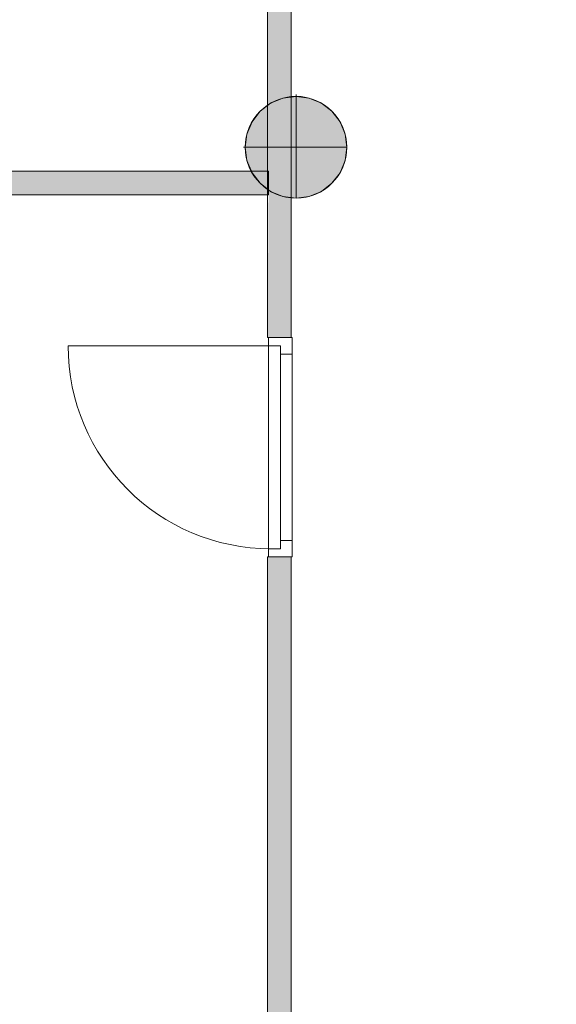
# Model space of a CAD drawing. Header units: inches. Extents: x 15 to 546804, y -66 to 267312.
# Tile 55 of 256: x 441232 to 443506, y 29207 to 33376. Entities that reach past the tile are written whole.
import ezdxf

# ---------------------------------------------------------------- set-up
doc = ezdxf.new("R2010")
doc.units = ezdxf.units.IN
doc.header["$MEASUREMENT"] = 0

msp = doc.modelspace()

# ---------------------------------------------------------------- hatches: boundary and pattern name
at = {"lineweight": 20}
h = msp.add_hatch(color=7, dxfattribs=at)
h.dxf.hatch_style = 1
h.paths.add_polyline_path([(442382.4, 32621.4, -0.119631), (442286.4, 32654.6), (442286.4, 32634.6), (442282.4, 32030), (442382.4, 32030)])
h.paths.add_polyline_path([(442382.4, 33606.5), (442282.4, 33606.5), (442282.4, 33014.5, -0.125206), (442382.4, 33050.3)])
h = msp.add_hatch(color=7, dxfattribs=at)
h.dxf.hatch_style = 1
h.paths.add_polyline_path([(442618.3, 32835.9, 1), (442187.4, 32835.9, 1)])
h = msp.add_hatch(color=7, dxfattribs=at)
h.dxf.hatch_style = 1
h.paths.add_polyline_path([(442212.7, 32734.6), (436563.1, 32734.6, -0.181103), (436449.8, 32634.6), (442282.4, 32634.6), (442282.4, 32657.2, -0.122698)])
h = msp.add_hatch(color=7, dxfattribs=at)
h.dxf.hatch_style = 1
h.paths.add_polyline_path([(442382.5, 31101), (442282.5, 31101), (442282.5, 28922.8), (442382.5, 28922.8)])
h.paths.add_polyline_path([(444880.6, 30694.1), (444780.6, 30694.1), (444780.6, 28922.8), (444880.6, 28922.8)])

# ---------------------------------------------------------------- linework, layer by layer
at = {"color": 7, "lineweight": 20}
for p, q in [((442282.4, 33606.5, 600), (442282.4, 32030, 600)), ((442282.4, 33606.5, 3300), (442282.4, 32030, 3300)), ((442382.4, 32030, 600), (442382.4, 33606.5, 600)), ((442382.4, 32030, 3300), (442382.4, 33606.5, 3300)), ((442295.1, 33022.4, 0), (442295.1, 33022.4, 7000)), ((442347.1, 33044, 0), (442347.1, 33044, 7000)), ((442402.8, 33058.9, 0), (442402.8, 33051.3, 0)), ((442402.8, 33051.3, 0), (442402.8, 33051.3, 7000)), ((442402.8, 33051.3, 0), (442402.8, 32620.4, 0)), ((442458.6, 33044, 0), (442458.6, 33044, 7000)), ((442510.6, 33022.4, 0), (442510.6, 33022.4, 7000)), ((442250.5, 32988.2, 0), (442250.5, 32988.2, 7000)), ((442555.2, 32988.2, 0), (442555.2, 32988.2, 7000)), ((442216.3, 32943.6, 0), (442216.3, 32943.6, 7000)), ((442589.4, 32943.6, 0), (442589.4, 32943.6, 7000)), ((442194.8, 32891.6, 0), (442194.8, 32891.6, 7000)), ((442610.9, 32891.6, 0), (442610.9, 32891.6, 7000)), ((442179.8, 32835.9, 0), (442187.4, 32835.9, 0)), ((442187.4, 32835.9, 0), (442187.4, 32835.9, 7000)), ((442187.4, 32835.9, 0), (442618.3, 32835.9, 0)), ((442618.3, 32835.9, 0), (442618.3, 32835.9, 7000)), ((442194.8, 32780.1, 0), (442194.8, 32780.1, 7000)), ((442610.9, 32780.1, 0), (442610.9, 32780.1, 7000)), ((436336.4, 32734.6, 600), (442286.4, 32734.6, 600)), ((436336.4, 32734.6, 3300), (442286.4, 32734.6, 3300)), ((442216.3, 32728.2, 0), (442216.3, 32728.2, 7000)), ((442286.4, 32734.6, 600), (442286.4, 32634.6, 600)), ((442286.4, 32734.6, 3300), (442286.4, 32634.6, 3300)), ((442286.4, 32734.6, 600), (442286.4, 32734.6, 3300)), ((442589.4, 32728.2, 0), (442589.4, 32728.2, 7000)), ((442250.5, 32683.5, 0), (442250.5, 32683.5, 7000)), ((442295.1, 32649.3, 0), (442295.1, 32649.3, 7000)), ((442510.6, 32649.3, 0), (442510.6, 32649.3, 7000)), ((442555.2, 32683.5, 0), (442555.2, 32683.5, 7000)), ((442286.4, 32634.6, 600), (436336.4, 32634.6, 600)), ((442286.4, 32634.6, 3300), (436336.4, 32634.6, 3300)), ((442286.4, 32634.6, 600), (442286.4, 32634.6, 3300)), ((442347.1, 32627.8, 0), (442347.1, 32627.8, 7000)), ((442402.8, 32620.4, 0), (442402.8, 32620.4, 7000)), ((442458.6, 32627.8, 0), (442458.6, 32627.8, 7000)), ((442282.4, 32030, 600), (442382.4, 32030, 600)), ((442282.4, 32030, 3300), (442382.4, 32030, 3300)), ((442282.4, 32030, 600), (442282.4, 32030, 3300)), ((442286.4, 31960, 2800), (442286.4, 32030, 2800)), ((442386.4, 32030, 2800), (442286.4, 32030, 2800)), ((442386.4, 32030, 3300), (442286.4, 32030, 3300)), ((442286.4, 32030, 2800), (442286.4, 32030, 3300)), ((442286.4, 32030, 3300), (442286.4, 31101, 3300)), ((442286.4, 32030, 600), (442286.4, 31995, 600)), ((442286.4, 31101, 2800), (442286.4, 32030, 2800)), ((442286.4, 32030, 2800), (442286.4, 32030, 600)), ((442386.4, 32030, 600), (442286.4, 32030, 600)), ((442386.4, 32030, 2800), (442286.4, 32030, 2800)), ((442382.4, 32030, 600), (442382.4, 32030, 3300)), ((442386.4, 31960, 2800), (442386.4, 32030, 2800)), ((442386.4, 32030, 2800), (442386.4, 32030, 3300)), ((442386.4, 32030, 3300), (442386.4, 31101, 3300)), ((442386.4, 32030, 600), (442386.4, 31960, 600)), ((442386.4, 31101, 2800), (442386.4, 32030, 2800)), ((442386.4, 32030, 2800), (442386.4, 32030, 600)), ((442296.4, 31995, 600), (441437.4, 31995, 600)), ((442336.4, 31995, 600), (442286.4, 31995, 600)), ((442286.4, 31995, 2765), (442286.4, 31995, 600)), ((442286.4, 31136, 2765), (442286.4, 31995, 2765)), ((442336.4, 31995, 2765), (442286.4, 31995, 2765)), ((442296.4, 31995, 2765), (442296.4, 31995, 600)), ((442336.4, 31995, 2765), (442296.4, 31995, 2765)), ((442336.4, 31995, 600), (442296.4, 31995, 600)), ((442336.4, 31995, 2765), (442336.4, 31995, 600)), ((442336.4, 31960, 600), (442336.4, 31995, 600)), ((442336.4, 31960, 2765), (442336.4, 31995, 2765)), ((442336.4, 31995, 600), (442336.4, 31136, 600)), ((442336.4, 31995, 2765), (442336.4, 31995, 600)), ((442336.4, 31136, 2765), (442336.4, 31995, 2765)), ((442336.4, 31995, 600), (442336.4, 31940.2, 670.8)), ((442336.4, 31940.2, 2659.2), (442336.4, 31995, 2730)), ((442286.4, 31960, 3230), (442286.4, 31171, 3230)), ((442286.4, 31960, 2800), (442286.4, 31960, 3230)), ((442336.4, 31960, 3230), (442336.4, 31171, 3230)), ((442336.4, 31171, 2800), (442336.4, 31960, 2800)), ((442336.4, 31960, 2800), (442336.4, 31960, 3230)), ((442386.4, 31960, 600), (442336.4, 31960, 600)), ((442386.4, 31960, 2730), (442336.4, 31960, 2730)), ((442336.4, 31960, 2730), (442336.4, 31960, 600)), ((442336.4, 31171, 2730), (442336.4, 31960, 2730)), ((442336.4, 31171, 2765), (442336.4, 31960, 2765)), ((442336.4, 31960, 2730), (442336.4, 31960, 2765)), ((442386.4, 31960, 2800), (442386.4, 31960, 3230)), ((442386.4, 31960, 3230), (442386.4, 31171, 3230)), ((442386.4, 31171, 2730), (442386.4, 31960, 2730)), ((442386.4, 31960, 2730), (442386.4, 31960, 600)), ((442336.4, 31830.6, 2517.6), (442336.4, 31885.4, 2588.4)), ((442336.4, 31885.4, 741.6), (442336.4, 31830.6, 812.4)), ((442336.4, 31721.1, 2376), (442336.4, 31775.9, 2446.8)), ((442336.4, 31775.9, 883.2), (442336.4, 31721.1, 954)), ((442336.4, 31611.5, 2234.5), (442336.4, 31666.3, 2305.2)), ((442336.4, 31666.3, 1024.8), (442336.4, 31611.5, 1095.5)), ((442336.4, 31502, 2092.9), (442336.4, 31556.8, 2163.7)), ((442336.4, 31556.8, 1166.3), (442336.4, 31502, 1237.1)), ((442336.4, 31392.5, 1951.3), (442336.4, 31447.2, 2022.1)), ((442336.4, 31447.2, 1307.9), (442336.4, 31392.5, 1378.7)), ((442336.4, 31282.9, 1809.7), (442336.4, 31337.7, 1880.5)), ((442336.4, 31337.7, 1449.5), (442336.4, 31282.9, 1520.3)), ((442336.4, 31173.4, 1668.1), (442336.4, 31228.1, 1738.9)), ((442336.4, 31228.1, 1591.1), (442336.4, 31173.4, 1661.9)), ((442286.4, 31171, 3230), (442286.4, 31171, 2800)), ((442286.4, 31101, 2800), (442286.4, 31171, 2800)), ((442336.4, 31171, 3230), (442336.4, 31171, 2800)), ((442386.4, 31171, 2730), (442336.4, 31171, 2730)), ((442386.4, 31171, 600), (442336.4, 31171, 600)), ((442336.4, 31171, 600), (442336.4, 31171, 2730)), ((442336.4, 31171, 600), (442336.4, 31136, 600)), ((442336.4, 31171, 2765), (442336.4, 31136, 2765)), ((442336.4, 31171, 2730), (442336.4, 31171, 2765)), ((442386.4, 31101, 2800), (442386.4, 31171, 2800)), ((442386.4, 31171, 3230), (442386.4, 31171, 2800)), ((442386.4, 31171, 600), (442386.4, 31171, 2730)), ((442386.4, 31171, 600), (442386.4, 31101, 600)), ((442286.4, 31136, 600), (442286.4, 31101, 600)), ((442336.4, 31136, 600), (442286.4, 31136, 600)), ((442286.4, 31136, 600), (442286.4, 31136, 2765)), ((442336.4, 31136, 2765), (442286.4, 31136, 2765)), ((442296.4, 31136, 600), (442296.4, 31136, 2765)), ((442336.4, 31136, 2765), (442296.4, 31136, 2765)), ((442336.4, 31136, 600), (442296.4, 31136, 600)), ((442336.4, 31136, 600), (442336.4, 31136, 2765)), ((442336.4, 31136, 600), (442336.4, 31136, 2765)), ((442382.5, 31101, 600), (442282.5, 31101, 600)), ((442282.5, 31101, 600), (442282.5, 31101, 3300)), ((442382.5, 31101, 3300), (442282.5, 31101, 3300)), ((442282.5, 31101, 600), (442282.5, 25357.8, 600)), ((442282.5, 31101, 3300), (442282.5, 25357.8, 3300)), ((442386.4, 31101, 2800), (442286.4, 31101, 2800)), ((442286.4, 31101, 3300), (442286.4, 31101, 2800)), ((442386.4, 31101, 3300), (442286.4, 31101, 3300)), ((442286.4, 31101, 600), (442286.4, 31101, 2800)), ((442386.4, 31101, 600), (442286.4, 31101, 600)), ((442386.4, 31101, 2800), (442286.4, 31101, 2800)), ((442382.5, 31101, 600), (442382.5, 31101, 3300)), ((442382.5, 25357.8, 3300), (442382.5, 31101, 3300)), ((442382.5, 25357.8, 600), (442382.5, 31101, 600)), ((442386.4, 31101, 3300), (442386.4, 31101, 2800)), ((442386.4, 31101, 600), (442386.4, 31101, 2800))]:
    msp.add_line(p, q, dxfattribs=at)
for centre in [(442402.8, 32835.9, 7000), (442402.8, 32835.9, 0)]:
    msp.add_circle(centre, 215.4, dxfattribs=at)
at = {"color": 7, "lineweight": 20, "extrusion": (5.61302e-17, 1.21113e-11, -1)}
msp.add_ellipse((442296.4, 31995, 600), major_axis=(-859.5, 0), ratio=0.999391, start_param=4.712389, end_param=6.283185, dxfattribs=at)
at = {"color": 7, "lineweight": 20}
for points, invisible_edges in [([(442282.4, 33606.5, 3300), (442282.4, 32030, 600), (442282.4, 32030, 3300)], 1), ([(442282.4, 32030, 600), (442282.4, 33606.5, 3300), (442282.4, 33606.5, 600)], 1), ([(442382.4, 33606.5, 600), (442282.4, 32030, 600), (442282.4, 33606.5, 600)], 1), ([(442282.4, 32030, 600), (442382.4, 33606.5, 600), (442382.4, 32030, 600)], 1), ([(442382.4, 32030, 3300), (442282.4, 33606.5, 3300), (442282.4, 32030, 3300)], 1), ([(442282.4, 33606.5, 3300), (442382.4, 32030, 3300), (442382.4, 33606.5, 3300)], 1), ([(442382.4, 33606.5, 600), (442382.4, 32030, 3300), (442382.4, 32030, 600)], 1), ([(442382.4, 32030, 3300), (442382.4, 33606.5, 600), (442382.4, 33606.5, 3300)], 1), ([(442250.5, 32683.5, 0), (442250.5, 32988.2, 0), (442295.1, 33022.4, 0)], 13), ([(442250.5, 32683.5, 0), (442295.1, 33022.4, 0), (442295.1, 32649.3, 0)], 3), ([(442250.5, 32988.2, 7000), (442295.1, 33022.4, 0), (442250.5, 32988.2, 0)], 1), ([(442295.1, 33022.4, 0), (442250.5, 32988.2, 7000), (442295.1, 33022.4, 7000)], 1), ([(442250.5, 32988.2, 7000), (442295.1, 32649.3, 7000), (442295.1, 33022.4, 7000)], 3), ([(442295.1, 33022.4, 7000), (442347.1, 33044, 0), (442295.1, 33022.4, 0)], 1), ([(442347.1, 33044, 0), (442295.1, 33022.4, 7000), (442347.1, 33044, 7000)], 1), ([(442295.1, 32649.3, 0), (442295.1, 33022.4, 0), (442347.1, 33044, 0)], 13), ([(442295.1, 32649.3, 0), (442347.1, 33044, 0), (442347.1, 32627.8, 0)], 3), ([(442295.1, 33022.4, 7000), (442347.1, 32627.8, 7000), (442347.1, 33044, 7000)], 3), ([(442295.1, 33022.4, 7000), (442295.1, 32649.3, 7000), (442347.1, 32627.8, 7000)], 13), ([(442347.1, 33044, 7000), (442402.8, 33051.3, 0), (442347.1, 33044, 0)], 1), ([(442402.8, 33051.3, 0), (442347.1, 33044, 7000), (442402.8, 33051.3, 7000)], 1), ([(442347.1, 32627.8, 0), (442347.1, 33044, 0), (442402.8, 33051.3, 0)], 13), ([(442347.1, 32627.8, 0), (442402.8, 33051.3, 0), (442402.8, 32620.4, 0)], 3), ([(442347.1, 33044, 7000), (442402.8, 32620.4, 7000), (442402.8, 33051.3, 7000)], 3), ([(442347.1, 33044, 7000), (442347.1, 32627.8, 7000), (442402.8, 32620.4, 7000)], 13), ([(442402.8, 33051.3, 7000), (442458.6, 33044, 0), (442402.8, 33051.3, 0)], 1), ([(442458.6, 33044, 0), (442402.8, 33051.3, 7000), (442458.6, 33044, 7000)], 1), ([(442402.8, 32620.4, 0), (442402.8, 33051.3, 0), (442458.6, 33044, 0)], 13), ([(442402.8, 33051.3, 7000), (442402.8, 32620.4, 7000), (442458.6, 32627.8, 7000)], 13), ([(442402.8, 33051.3, 7000), (442458.6, 32627.8, 7000), (442458.6, 33044, 7000)], 3), ([(442402.8, 32620.4, 0), (442458.6, 33044, 0), (442458.6, 32627.8, 0)], 3), ([(442458.6, 33044, 7000), (442510.6, 33022.4, 0), (442458.6, 33044, 0)], 1), ([(442510.6, 33022.4, 0), (442458.6, 33044, 7000), (442510.6, 33022.4, 7000)], 1), ([(442458.6, 32627.8, 0), (442458.6, 33044, 0), (442510.6, 33022.4, 0)], 13), ([(442458.6, 33044, 7000), (442458.6, 32627.8, 7000), (442510.6, 32649.3, 7000)], 13), ([(442458.6, 33044, 7000), (442510.6, 32649.3, 7000), (442510.6, 33022.4, 7000)], 3), ([(442458.6, 32627.8, 0), (442510.6, 33022.4, 0), (442510.6, 32649.3, 0)], 3), ([(442510.6, 33022.4, 7000), (442555.2, 32988.2, 0), (442510.6, 33022.4, 0)], 1), ([(442555.2, 32988.2, 0), (442510.6, 33022.4, 7000), (442555.2, 32988.2, 7000)], 1), ([(442510.6, 32649.3, 0), (442510.6, 33022.4, 0), (442555.2, 32988.2, 0)], 13), ([(442510.6, 33022.4, 7000), (442510.6, 32649.3, 7000), (442555.2, 32683.5, 7000)], 13), ([(442510.6, 33022.4, 7000), (442555.2, 32683.5, 7000), (442555.2, 32988.2, 7000)], 3), ([(442216.3, 32728.2, 0), (442216.3, 32943.6, 0), (442250.5, 32988.2, 0)], 13), ([(442216.3, 32728.2, 0), (442250.5, 32988.2, 0), (442250.5, 32683.5, 0)], 3), ([(442250.5, 32988.2, 7000), (442216.3, 32943.6, 0), (442216.3, 32943.6, 7000)], 1), ([(442216.3, 32943.6, 0), (442250.5, 32988.2, 7000), (442250.5, 32988.2, 0)], 1), ([(442216.3, 32943.6, 7000), (442250.5, 32683.5, 7000), (442250.5, 32988.2, 7000)], 3), ([(442250.5, 32988.2, 7000), (442250.5, 32683.5, 7000), (442295.1, 32649.3, 7000)], 13), ([(442510.6, 32649.3, 0), (442555.2, 32988.2, 0), (442555.2, 32683.5, 0)], 3), ([(442555.2, 32988.2, 0), (442589.4, 32943.6, 7000), (442589.4, 32943.6, 0)], 1), ([(442589.4, 32943.6, 7000), (442555.2, 32988.2, 0), (442555.2, 32988.2, 7000)], 1), ([(442555.2, 32683.5, 0), (442555.2, 32988.2, 0), (442589.4, 32943.6, 0)], 13), ([(442555.2, 32988.2, 7000), (442555.2, 32683.5, 7000), (442589.4, 32728.2, 7000)], 13), ([(442555.2, 32988.2, 7000), (442589.4, 32728.2, 7000), (442589.4, 32943.6, 7000)], 3), ([(442194.8, 32780.1, 0), (442194.8, 32891.6, 0), (442216.3, 32943.6, 0)], 13), ([(442194.8, 32780.1, 0), (442216.3, 32943.6, 0), (442216.3, 32728.2, 0)], 3), ([(442216.3, 32943.6, 7000), (442194.8, 32891.6, 0), (442194.8, 32891.6, 7000)], 1), ([(442194.8, 32891.6, 0), (442216.3, 32943.6, 7000), (442216.3, 32943.6, 0)], 1), ([(442194.8, 32891.6, 7000), (442216.3, 32728.2, 7000), (442216.3, 32943.6, 7000)], 3), ([(442216.3, 32943.6, 7000), (442216.3, 32728.2, 7000), (442250.5, 32683.5, 7000)], 13), ([(442555.2, 32683.5, 0), (442589.4, 32943.6, 0), (442589.4, 32728.2, 0)], 3), ([(442589.4, 32943.6, 0), (442610.9, 32891.6, 7000), (442610.9, 32891.6, 0)], 1), ([(442610.9, 32891.6, 7000), (442589.4, 32943.6, 0), (442589.4, 32943.6, 7000)], 1), ([(442589.4, 32728.2, 0), (442589.4, 32943.6, 0), (442610.9, 32891.6, 0)], 13), ([(442589.4, 32943.6, 7000), (442589.4, 32728.2, 7000), (442610.9, 32780.1, 7000)], 13), ([(442589.4, 32943.6, 7000), (442610.9, 32780.1, 7000), (442610.9, 32891.6, 7000)], 3), ([(442194.8, 32891.6, 0), (442194.8, 32780.1, 0), (442187.4, 32835.9, 0)], 1), ([(442194.8, 32891.6, 7000), (442187.4, 32835.9, 0), (442187.4, 32835.9, 7000)], 1), ([(442187.4, 32835.9, 0), (442194.8, 32891.6, 7000), (442194.8, 32891.6, 0)], 1), ([(442194.8, 32780.1, 7000), (442194.8, 32891.6, 7000), (442187.4, 32835.9, 7000)], 1), ([(442194.8, 32891.6, 7000), (442194.8, 32780.1, 7000), (442216.3, 32728.2, 7000)], 13), ([(442589.4, 32728.2, 0), (442610.9, 32891.6, 0), (442610.9, 32780.1, 0)], 3), ([(442610.9, 32891.6, 0), (442618.3, 32835.9, 7000), (442618.3, 32835.9, 0)], 1), ([(442618.3, 32835.9, 7000), (442610.9, 32891.6, 0), (442610.9, 32891.6, 7000)], 1), ([(442610.9, 32780.1, 0), (442610.9, 32891.6, 0), (442618.3, 32835.9, 0)], 1), ([(442610.9, 32891.6, 7000), (442610.9, 32780.1, 7000), (442618.3, 32835.9, 7000)], 1), ([(442187.4, 32835.9, 7000), (442194.8, 32780.1, 0), (442194.8, 32780.1, 7000)], 1), ([(442194.8, 32780.1, 0), (442187.4, 32835.9, 7000), (442187.4, 32835.9, 0)], 1), ([(442618.3, 32835.9, 0), (442610.9, 32780.1, 7000), (442610.9, 32780.1, 0)], 1), ([(442610.9, 32780.1, 7000), (442618.3, 32835.9, 0), (442618.3, 32835.9, 7000)], 1), ([(442194.8, 32780.1, 7000), (442216.3, 32728.2, 0), (442216.3, 32728.2, 7000)], 1), ([(442216.3, 32728.2, 0), (442194.8, 32780.1, 7000), (442194.8, 32780.1, 0)], 1), ([(442610.9, 32780.1, 0), (442589.4, 32728.2, 7000), (442589.4, 32728.2, 0)], 1), ([(442589.4, 32728.2, 7000), (442610.9, 32780.1, 0), (442610.9, 32780.1, 7000)], 1), ([(442286.4, 32734.6, 3300), (436336.4, 32734.6, 600), (436336.4, 32734.6, 3300)], 1), ([(436336.4, 32734.6, 600), (442286.4, 32734.6, 3300), (442286.4, 32734.6, 600)], 1), ([(436336.4, 32634.6, 3300), (442286.4, 32734.6, 3300), (436336.4, 32734.6, 3300)], 1), ([(442286.4, 32734.6, 3300), (436336.4, 32634.6, 3300), (442286.4, 32634.6, 3300)], 1), ([(442286.4, 32634.6, 600), (436336.4, 32734.6, 600), (442286.4, 32734.6, 600)], 1), ([(436336.4, 32734.6, 600), (442286.4, 32634.6, 600), (436336.4, 32634.6, 600)], 1), ([(442216.3, 32728.2, 7000), (442250.5, 32683.5, 0), (442250.5, 32683.5, 7000)], 1), ([(442250.5, 32683.5, 0), (442216.3, 32728.2, 7000), (442216.3, 32728.2, 0)], 1), ([(442286.4, 32734.6, 3300), (442286.4, 32634.6, 600), (442286.4, 32734.6, 600)], 1), ([(442286.4, 32634.6, 600), (442286.4, 32734.6, 3300), (442286.4, 32634.6, 3300)], 1), ([(442589.4, 32728.2, 0), (442555.2, 32683.5, 7000), (442555.2, 32683.5, 0)], 1), ([(442555.2, 32683.5, 7000), (442589.4, 32728.2, 0), (442589.4, 32728.2, 7000)], 1), ([(442295.1, 32649.3, 7000), (442250.5, 32683.5, 0), (442295.1, 32649.3, 0)], 1), ([(442250.5, 32683.5, 0), (442295.1, 32649.3, 7000), (442250.5, 32683.5, 7000)], 1), ([(442347.1, 32627.8, 7000), (442295.1, 32649.3, 0), (442347.1, 32627.8, 0)], 1), ([(442295.1, 32649.3, 0), (442347.1, 32627.8, 7000), (442295.1, 32649.3, 7000)], 1), ([(442510.6, 32649.3, 7000), (442458.6, 32627.8, 0), (442510.6, 32649.3, 0)], 1), ([(442458.6, 32627.8, 0), (442510.6, 32649.3, 7000), (442458.6, 32627.8, 7000)], 1), ([(442555.2, 32683.5, 7000), (442510.6, 32649.3, 0), (442555.2, 32683.5, 0)], 1), ([(442510.6, 32649.3, 0), (442555.2, 32683.5, 7000), (442510.6, 32649.3, 7000)], 1), ([(442286.4, 32634.6, 600), (436336.4, 32634.6, 3300), (436336.4, 32634.6, 600)], 1), ([(436336.4, 32634.6, 3300), (442286.4, 32634.6, 600), (442286.4, 32634.6, 3300)], 1), ([(442402.8, 32620.4, 7000), (442347.1, 32627.8, 0), (442402.8, 32620.4, 0)], 1), ([(442347.1, 32627.8, 0), (442402.8, 32620.4, 7000), (442347.1, 32627.8, 7000)], 1), ([(442458.6, 32627.8, 7000), (442402.8, 32620.4, 0), (442458.6, 32627.8, 0)], 1), ([(442402.8, 32620.4, 0), (442458.6, 32627.8, 7000), (442402.8, 32620.4, 7000)], 1), ([(442382.4, 32030, 3300), (442282.4, 32030, 600), (442382.4, 32030, 600)], 1), ([(442282.4, 32030, 600), (442382.4, 32030, 3300), (442282.4, 32030, 3300)], 1), ([(442286.4, 32030, 600), (442386.4, 32030, 2800), (442386.4, 32030, 600)], 1), ([(442386.4, 32030, 2800), (442286.4, 32030, 600), (442286.4, 32030, 2800)], 1), ([(442286.4, 31995, 2765), (442286.4, 32030, 600), (442286.4, 31995, 600)], 1), ([(442286.4, 32030, 600), (442286.4, 31995, 2765), (442286.4, 32030, 2800)], 3), ([(442286.4, 32030, 2800), (442286.4, 31995, 2765), (442286.4, 31101, 2800)], 3), ([(442386.4, 32030, 2800), (442286.4, 31101, 2800), (442386.4, 31101, 2800)], 1), ([(442286.4, 31101, 2800), (442386.4, 32030, 2800), (442286.4, 32030, 2800)], 1), ([(442286.4, 32030, 600), (442336.4, 31995, 600), (442286.4, 31995, 600)], 1), ([(442386.4, 32030, 600), (442336.4, 31995, 600), (442286.4, 32030, 600)], 3), ([(442386.4, 31101, 3300), (442286.4, 32030, 3300), (442286.4, 31101, 3300)], 1), ([(442286.4, 32030, 3300), (442386.4, 31101, 3300), (442386.4, 32030, 3300)], 1), ([(442286.4, 31960, 3230), (442286.4, 32030, 2800), (442286.4, 31960, 2800)], 1), ([(442286.4, 32030, 2800), (442286.4, 31960, 3230), (442286.4, 32030, 3300)], 3), ([(442286.4, 32030, 3300), (442286.4, 31960, 3230), (442286.4, 31101, 3300)], 3), ([(442286.4, 32030, 2800), (442386.4, 32030, 3300), (442386.4, 32030, 2800)], 1), ([(442386.4, 32030, 3300), (442286.4, 32030, 2800), (442286.4, 32030, 3300)], 1), ([(442386.4, 31960, 600), (442336.4, 31995, 600), (442386.4, 32030, 600)], 3), ([(442386.4, 32030, 2800), (442386.4, 31960, 600), (442386.4, 32030, 600)], 1), ([(442386.4, 31960, 600), (442386.4, 32030, 2800), (442386.4, 31960, 2730)], 3), ([(442386.4, 31960, 2730), (442386.4, 32030, 2800), (442386.4, 31171, 2730)], 3), ([(442386.4, 31101, 2800), (442386.4, 31171, 2730), (442386.4, 32030, 2800)], 3), ([(442386.4, 32030, 3300), (442386.4, 31960, 2800), (442386.4, 32030, 2800)], 1), ([(442386.4, 31960, 2800), (442386.4, 32030, 3300), (442386.4, 31960, 3230)], 3), ([(442386.4, 31960, 3230), (442386.4, 32030, 3300), (442386.4, 31171, 3230)], 3), ([(442386.4, 31101, 3300), (442386.4, 31171, 3230), (442386.4, 32030, 3300)], 3), ([(442336.4, 31995, 2765), (442286.4, 31995, 600), (442336.4, 31995, 600)], 1), ([(442286.4, 31995, 600), (442336.4, 31995, 2765), (442286.4, 31995, 2765)], 1), ([(442286.4, 31136, 2765), (442286.4, 31101, 2800), (442286.4, 31995, 2765)], 3), ([(442286.4, 31995, 2765), (442336.4, 31136, 2765), (442286.4, 31136, 2765)], 1), ([(442336.4, 31136, 2765), (442286.4, 31995, 2765), (442336.4, 31171, 2765)], 3), ([(442336.4, 31171, 2765), (442286.4, 31995, 2765), (442336.4, 31960, 2765)], 3), ([(442336.4, 31960, 2765), (442286.4, 31995, 2765), (442336.4, 31995, 2765)], 1), ([(442296.4, 31995, 600), (442336.4, 31995, 2765), (442336.4, 31995, 600)], 1), ([(442336.4, 31995, 2765), (442296.4, 31995, 600), (442296.4, 31995, 2765)], 1), ([(442336.4, 31995, 2765), (442336.4, 31136, 600), (442336.4, 31995, 600)], 1), ([(442336.4, 31136, 600), (442336.4, 31995, 2765), (442336.4, 31136, 2765)], 1), ([(442336.4, 31960, 2730), (442336.4, 31995, 600), (442336.4, 31960, 600)], 1), ([(442336.4, 31995, 600), (442336.4, 31960, 2730), (442336.4, 31995, 2765)], 3), ([(442336.4, 31995, 2765), (442336.4, 31960, 2730), (442336.4, 31960, 2765)], 1), ([(442336.4, 31995, 600), (442386.4, 31960, 600), (442336.4, 31960, 600)], 1), ([(442286.4, 31171, 3230), (442286.4, 31101, 3300), (442286.4, 31960, 3230)], 3), ([(442386.4, 31960, 2730), (442336.4, 31960, 600), (442386.4, 31960, 600)], 1), ([(442336.4, 31960, 600), (442386.4, 31960, 2730), (442336.4, 31960, 2730)], 1), ([(442336.4, 31171, 2765), (442336.4, 31960, 2730), (442336.4, 31171, 2730)], 1), ([(442336.4, 31960, 2730), (442336.4, 31171, 2765), (442336.4, 31960, 2765)], 1), ([(442336.4, 31960, 2730), (442386.4, 31171, 2730), (442336.4, 31171, 2730)], 1), ([(442386.4, 31171, 2730), (442336.4, 31960, 2730), (442386.4, 31960, 2730)], 1), ([(442336.4, 31960, 3230), (442336.4, 31171, 2800), (442336.4, 31960, 2800)], 1), ([(442336.4, 31171, 2800), (442336.4, 31960, 3230), (442336.4, 31171, 3230)], 1), ([(442286.4, 31101, 2800), (442286.4, 31171, 3230), (442286.4, 31171, 2800)], 1), ([(442286.4, 31171, 3230), (442286.4, 31101, 2800), (442286.4, 31101, 3300)], 13), ([(442336.4, 31171, 600), (442386.4, 31171, 2730), (442386.4, 31171, 600)], 1), ([(442386.4, 31171, 2730), (442336.4, 31171, 600), (442336.4, 31171, 2730)], 1), ([(442336.4, 31136, 2765), (442336.4, 31171, 600), (442336.4, 31136, 600)], 1), ([(442336.4, 31171, 600), (442336.4, 31136, 2765), (442336.4, 31171, 2730)], 3), ([(442336.4, 31171, 2730), (442336.4, 31136, 2765), (442336.4, 31171, 2765)], 1), ([(442386.4, 31101, 600), (442336.4, 31136, 600), (442386.4, 31171, 600)], 3), ([(442386.4, 31171, 600), (442336.4, 31136, 600), (442336.4, 31171, 600)], 1), ([(442386.4, 31171, 2730), (442386.4, 31101, 600), (442386.4, 31171, 600)], 1), ([(442386.4, 31101, 600), (442386.4, 31171, 2730), (442386.4, 31101, 2800)], 3), ([(442386.4, 31171, 3230), (442386.4, 31101, 2800), (442386.4, 31171, 2800)], 1), ([(442386.4, 31101, 2800), (442386.4, 31171, 3230), (442386.4, 31101, 3300)], 3), ([(442286.4, 31136, 600), (442336.4, 31136, 2765), (442336.4, 31136, 600)], 1), ([(442336.4, 31136, 2765), (442286.4, 31136, 600), (442286.4, 31136, 2765)], 1), ([(442286.4, 31101, 2800), (442286.4, 31136, 600), (442286.4, 31101, 600)], 1), ([(442286.4, 31136, 600), (442286.4, 31101, 2800), (442286.4, 31136, 2765)], 3), ([(442286.4, 31136, 600), (442386.4, 31101, 600), (442286.4, 31101, 600)], 1), ([(442386.4, 31101, 600), (442286.4, 31136, 600), (442336.4, 31136, 600)], 13), ([(442296.4, 31136, 2765), (442336.4, 31136, 600), (442336.4, 31136, 2765)], 1), ([(442336.4, 31136, 600), (442296.4, 31136, 2765), (442296.4, 31136, 600)], 1), ([(442382.5, 25357.8, 3300), (442282.5, 31101, 3300), (442282.5, 25357.8, 3300)], 1), ([(442282.5, 31101, 3300), (442382.5, 25357.8, 3300), (442382.5, 31101, 3300)], 1), ([(442382.5, 31101, 600), (442282.5, 25357.8, 600), (442282.5, 31101, 600)], 1), ([(442282.5, 25357.8, 600), (442382.5, 31101, 600), (442382.5, 25357.8, 600)], 1), ([(442282.5, 31101, 3300), (442282.5, 25357.8, 600), (442282.5, 25357.8, 3300)], 1), ([(442282.5, 25357.8, 600), (442282.5, 31101, 3300), (442282.5, 31101, 600)], 1), ([(442282.5, 31101, 3300), (442382.5, 31101, 600), (442282.5, 31101, 600)], 1), ([(442382.5, 31101, 600), (442282.5, 31101, 3300), (442382.5, 31101, 3300)], 1), ([(442386.4, 31101, 2800), (442286.4, 31101, 600), (442386.4, 31101, 600)], 1), ([(442286.4, 31101, 600), (442386.4, 31101, 2800), (442286.4, 31101, 2800)], 1), ([(442286.4, 31101, 3300), (442386.4, 31101, 2800), (442386.4, 31101, 3300)], 1), ([(442386.4, 31101, 2800), (442286.4, 31101, 3300), (442286.4, 31101, 2800)], 1), ([(442382.5, 31101, 600), (442382.5, 25357.8, 3300), (442382.5, 25357.8, 600)], 1), ([(442382.5, 25357.8, 3300), (442382.5, 31101, 600), (442382.5, 31101, 3300)], 1)]:
    msp.add_3dface(points, dxfattribs=dict(at, invisible_edges=invisible_edges))

doc.saveas('drawing.dxf')
